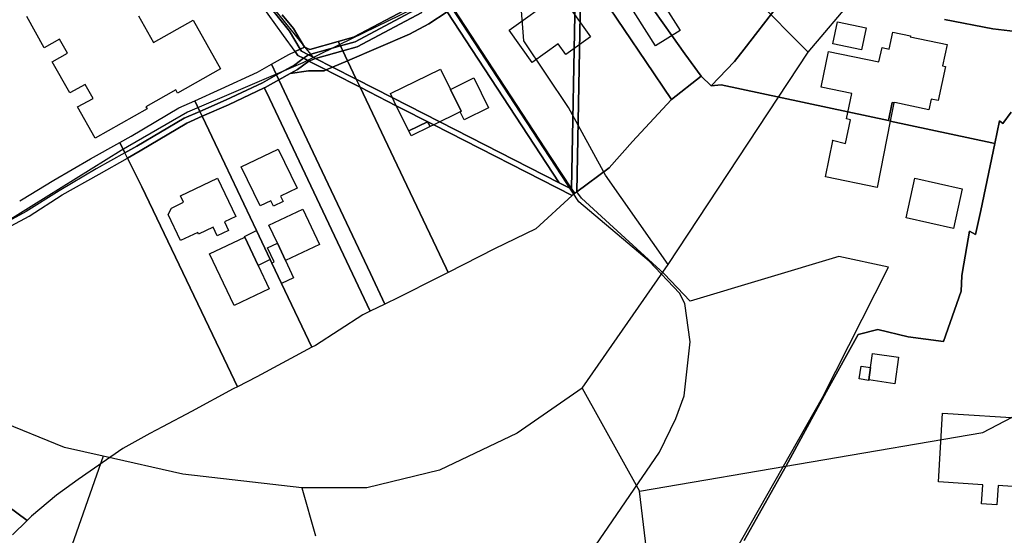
# Model space of a CAD drawing. Extents: x 577960 to 582939, y 6017202 to 6023066.
# Tile 117 of 217: x 579558 to 579767, y 6021221 to 6021331. Entities that reach past the tile are written whole.
import ezdxf

# ---------------------------------------------------------------- set-up
doc = ezdxf.new("R2010")
doc.units = 0
doc.header["$MEASUREMENT"] = 0
doc.linetypes.add('D', pattern=[0])
for name, color, linetype in [('LI__FLUR', 7, 'D'), ('LI__GEB', 7, 'Continuous'), ('LI__STRASSE', 7, 'Continuous')]:
    doc.layers.add(name, color=color, linetype=linetype)

msp = doc.modelspace()

# ---------------------------------------------------------------- linework, layer by layer
at = {"layer": 'LI__FLUR', "color": 8, "linetype": 'D', "true_color": 0x808080}
for p, q in [((579674.676, 6021294.561), (579675.563, 6021343.654)), ((579675.563, 6021343.654), (579674.676, 6021294.561)), ((579676.668, 6021342.011), (579675.813, 6021293.929)), ((579675.813, 6021293.929), (579676.668, 6021342.011)), ((579676.668, 6021342.011), (579690.443, 6021321.598)), ((579690.443, 6021321.598), (579676.668, 6021342.011)), ((579614.784, 6021328.066), (579609.564, 6021334.597)), ((579609.564, 6021334.597), (579614.784, 6021328.066)), ((579695.941, 6021327.113), (579689.578, 6021336.117)), ((579689.578, 6021336.117), (579695.941, 6021327.113)), ((579613.49, 6021327.158), (579608.634, 6021333.928)), ((579628.37, 6021326.755), (579641.933, 6021333.972)), ((579641.933, 6021333.972), (579628.37, 6021326.755)), ((579642.39, 6021333.083), (579628.743, 6021325.821)), ((579628.743, 6021325.821), (579642.39, 6021333.083)), ((579649.526, 6021332.962), (579670.297, 6021301.25)), ((579670.297, 6021301.25), (579649.526, 6021332.962)), ((579711.306, 6021324.209), (579718.343, 6021333.336)), ((579718.343, 6021333.336), (579711.306, 6021324.209)), ((579613.254, 6021331.561), (579615.609, 6021328.635)), ((579615.609, 6021328.635), (579613.254, 6021331.561)), ((579629.172, 6021324.748), (579642.916, 6021332.061)), ((579642.916, 6021332.061), (579629.172, 6021324.748)), ((579648.268, 6021332.142), (579644.393, 6021329.607)), ((579644.393, 6021329.607), (579648.268, 6021332.142)), ((579672.032, 6021295.86), (579648.268, 6021332.142)), ((579648.268, 6021332.142), (579672.032, 6021295.86)), ((579753.839, 6021330.556), (579764.066, 6021328.546)), ((579764.066, 6021328.546), (579753.839, 6021330.556)), ((579617.029, 6021324.219), (579614.784, 6021328.066)), ((579614.784, 6021328.066), (579617.029, 6021324.219)), ((579615.609, 6021328.635), (579617.951, 6021324.651)), ((579617.951, 6021324.651), (579615.609, 6021328.635)), ((579644.393, 6021329.607), (579640.264, 6021327.412)), ((579640.264, 6021327.412), (579644.393, 6021329.607)), ((579764.066, 6021328.546), (579778.68, 6021326.806)), ((579778.68, 6021326.806), (579764.066, 6021328.546)), ((579615.97, 6021323.723), (579613.49, 6021327.158)), ((579625.147, 6021325.859), (579628.37, 6021326.755)), ((579628.37, 6021326.755), (579625.147, 6021325.859)), ((579640.264, 6021327.412), (579627.091, 6021321.774)), ((579627.091, 6021321.774), (579640.264, 6021327.412)), ((579698.689, 6021323.225), (579695.941, 6021327.113)), ((579695.941, 6021327.113), (579698.689, 6021323.225)), ((579617.029, 6021324.219), (579615.97, 6021323.723)), ((579615.97, 6021323.723), (579617.029, 6021324.219)), ((579617.951, 6021324.651), (579617.029, 6021324.219)), ((579617.029, 6021324.219), (579617.951, 6021324.651)), ((579617.332, 6021323.801), (579617.029, 6021324.219)), ((579617.029, 6021324.219), (579617.332, 6021323.801)), ((579617.951, 6021324.651), (579619.093, 6021324.171)), ((579619.093, 6021324.171), (579617.951, 6021324.651)), ((579625.584, 6021324.941), (579618.799, 6021323.051)), ((579618.799, 6021323.051), (579625.584, 6021324.941)), ((579619.093, 6021324.171), (579625.147, 6021325.859)), ((579625.147, 6021325.859), (579619.093, 6021324.171)), ((579620.311, 6021322.279), (579626.085, 6021323.887)), ((579626.085, 6021323.887), (579620.311, 6021322.279)), ((579625.584, 6021324.941), (579625.147, 6021325.859)), ((579625.147, 6021325.859), (579625.584, 6021324.941)), ((579628.743, 6021325.821), (579625.584, 6021324.941)), ((579625.584, 6021324.941), (579628.743, 6021325.821)), ((579625.584, 6021324.941), (579626.085, 6021323.887)), ((579626.085, 6021323.887), (579625.584, 6021324.941)), ((579626.085, 6021323.887), (579629.172, 6021324.748)), ((579629.172, 6021324.748), (579626.085, 6021323.887)), ((579627.091, 6021321.774), (579626.085, 6021323.887)), ((579626.085, 6021323.887), (579627.091, 6021321.774)), ((579709.286, 6021321.601), (579711.306, 6021324.209)), ((579711.306, 6021324.209), (579709.286, 6021321.601)), ((579610.934, 6021321.026), (579614.681, 6021323.119)), ((579614.681, 6021323.119), (579615.97, 6021323.723)), ((579617.758, 6021322.292), (579615.9, 6021320.937)), ((579615.9, 6021320.937), (579617.758, 6021322.292)), ((579615.97, 6021323.723), (579616.562, 6021322.903)), ((579616.562, 6021322.903), (579615.97, 6021323.723)), ((579616.562, 6021322.903), (579617.758, 6021322.292)), ((579617.758, 6021322.292), (579616.562, 6021322.903)), ((579618.799, 6021323.051), (579617.332, 6021323.801)), ((579617.332, 6021323.801), (579618.799, 6021323.051)), ((579617.758, 6021322.292), (579618.799, 6021323.051)), ((579618.799, 6021323.051), (579617.758, 6021322.292)), ((579617.758, 6021322.292), (579618.17, 6021322.082)), ((579618.17, 6021322.082), (579617.758, 6021322.292)), ((579618.17, 6021322.082), (579618.904, 6021321.707)), ((579618.904, 6021321.707), (579618.17, 6021322.082)), ((579618.799, 6021323.051), (579619.691, 6021322.596)), ((579619.691, 6021322.596), (579618.799, 6021323.051)), ((579620.311, 6021322.279), (579618.904, 6021321.707)), ((579618.904, 6021321.707), (579620.311, 6021322.279)), ((579619.691, 6021322.596), (579620.311, 6021322.279)), ((579620.311, 6021322.279), (579619.691, 6021322.596)), ((579620.311, 6021322.279), (579623.94, 6021320.425)), ((579623.94, 6021320.425), (579620.311, 6021322.279)), ((579627.091, 6021321.774), (579623.94, 6021320.425)), ((579623.94, 6021320.425), (579627.091, 6021321.774)), ((579628.939, 6021317.89), (579627.091, 6021321.774)), ((579627.091, 6021321.774), (579628.939, 6021317.89)), ((579702.179, 6021318.512), (579698.689, 6021323.225)), ((579698.689, 6021323.225), (579702.179, 6021318.512)), ((579607.974, 6021319.367), (579610.934, 6021321.026)), ((579612.008, 6021318.758), (579610.934, 6021321.026)), ((579610.934, 6021321.026), (579612.008, 6021318.758)), ((579615.9, 6021320.937), (579612.008, 6021318.758)), ((579612.008, 6021318.758), (579615.9, 6021320.937)), ((579616.461, 6021319.934), (579614.939, 6021319.057)), ((579614.939, 6021319.057), (579616.461, 6021319.934)), ((579618.904, 6021321.707), (579616.461, 6021319.934)), ((579616.461, 6021319.934), (579618.904, 6021321.707)), ((579622.157, 6021319.662), (579618.843, 6021319.621)), ((579618.843, 6021319.621), (579622.157, 6021319.662)), ((579622.565, 6021319.837), (579618.904, 6021321.707)), ((579618.904, 6021321.707), (579622.565, 6021319.837)), ((579622.565, 6021319.837), (579622.157, 6021319.662)), ((579622.157, 6021319.662), (579622.565, 6021319.837)), ((579622.565, 6021319.837), (579623.94, 6021320.425)), ((579623.94, 6021320.425), (579622.565, 6021319.837)), ((579623.896, 6021319.156), (579622.565, 6021319.837)), ((579622.565, 6021319.837), (579623.896, 6021319.156)), ((579623.94, 6021320.425), (579628.939, 6021317.89)), ((579628.939, 6021317.89), (579623.94, 6021320.425)), ((579690.443, 6021321.598), (579695.891, 6021313.524)), ((579695.891, 6021313.524), (579690.443, 6021321.598)), ((579704.308, 6021316.483), (579709.286, 6021321.601)), ((579709.286, 6021321.601), (579704.308, 6021316.483)), ((579600.287, 6021315.796), (579607.974, 6021319.367)), ((579609.082, 6021317.12), (579612.008, 6021318.758)), ((579612.008, 6021318.758), (579609.082, 6021317.12)), ((579612.5, 6021317.72), (579609.594, 6021316.106)), ((579609.594, 6021316.106), (579612.5, 6021317.72)), ((579612.008, 6021318.758), (579612.5, 6021317.72)), ((579612.5, 6021317.72), (579612.008, 6021318.758)), ((579614.939, 6021319.057), (579612.5, 6021317.72)), ((579612.5, 6021317.72), (579614.939, 6021319.057)), ((579612.5, 6021317.72), (579615.982, 6021310.366)), ((579615.982, 6021310.366), (579612.5, 6021317.72)), ((579618.843, 6021319.621), (579614.939, 6021319.057)), ((579614.939, 6021319.057), (579618.843, 6021319.621)), ((579629.763, 6021316.158), (579623.896, 6021319.156)), ((579623.896, 6021319.156), (579629.763, 6021316.158)), ((579629.763, 6021316.158), (579628.939, 6021317.89)), ((579628.939, 6021317.89), (579636.602, 6021313.972)), ((579636.602, 6021313.972), (579628.939, 6021317.89)), ((579628.939, 6021317.89), (579629.763, 6021316.158)), ((579695.891, 6021313.524), (579702.179, 6021318.512)), ((579702.179, 6021318.512), (579695.891, 6021313.524)), ((579702.179, 6021318.512), (579704.308, 6021316.483)), ((579704.308, 6021316.483), (579702.179, 6021318.512)), ((579594.67, 6021313.287), (579600.287, 6021315.796)), ((579601.327, 6021313.487), (579609.082, 6021317.12)), ((579609.082, 6021317.12), (579601.327, 6021313.487)), ((579609.444, 6021316.036), (579601.807, 6021312.428)), ((579601.807, 6021312.428), (579609.444, 6021316.036)), ((579609.594, 6021316.106), (579609.444, 6021316.036)), ((579609.444, 6021316.036), (579609.594, 6021316.106)), ((579609.444, 6021316.036), (579609.874, 6021315.126)), ((579609.874, 6021315.126), (579609.444, 6021316.036)), ((579637.461, 6021312.225), (579629.763, 6021316.158)), ((579636.945, 6021301.064), (579629.763, 6021316.158)), ((579629.763, 6021316.158), (579637.461, 6021312.225)), ((579629.763, 6021316.158), (579636.945, 6021301.064)), ((579706.427, 6021316.673), (579704.308, 6021316.483)), ((579704.308, 6021316.483), (579706.427, 6021316.673)), ((579741.914, 6021309.055), (579706.427, 6021316.673)), ((579706.427, 6021316.673), (579741.914, 6021309.055)), ((579595.759, 6021310.998), (579601.327, 6021313.487)), ((579601.327, 6021313.487), (579595.759, 6021310.998)), ((579609.874, 6021315.126), (579631.925, 6021268.574)), ((579631.925, 6021268.574), (579609.874, 6021315.126)), ((579636.602, 6021313.972), (579646.71, 6021308.805)), ((579646.71, 6021308.805), (579636.602, 6021313.972)), ((579687.607, 6021304.623), (579695.819, 6021313.465)), ((579695.819, 6021313.465), (579687.607, 6021304.623)), ((579695.819, 6021313.465), (579695.891, 6021313.524)), ((579695.891, 6021313.524), (579695.819, 6021313.465)), ((579581.195, 6021305.771), (579591.271, 6021311.768)), ((579591.271, 6021311.768), (579594.67, 6021313.287)), ((579595.759, 6021310.998), (579594.67, 6021313.287)), ((579594.67, 6021313.287), (579595.759, 6021310.998)), ((579601.807, 6021312.428), (579596.239, 6021309.989)), ((579596.239, 6021309.989), (579601.807, 6021312.428)), ((579645.407, 6021308.165), (579637.461, 6021312.225)), ((579637.461, 6021312.225), (579645.407, 6021308.165)), ((579592.45, 6021309.599), (579582.354, 6021303.612)), ((579582.354, 6021303.612), (579592.45, 6021309.599)), ((579595.759, 6021310.998), (579592.45, 6021309.599)), ((579592.45, 6021309.599), (579595.759, 6021310.998)), ((579592.97, 6021308.519), (579596.239, 6021309.989)), ((579596.239, 6021309.989), (579592.97, 6021308.519)), ((579596.239, 6021309.989), (579595.759, 6021310.998)), ((579595.759, 6021310.998), (579596.239, 6021309.989)), ((579596.239, 6021309.989), (579599.707, 6021302.692)), ((579599.707, 6021302.692), (579596.239, 6021309.989)), ((579615.982, 6021310.366), (579632.001, 6021276.54)), ((579632.001, 6021276.54), (579615.982, 6021310.366)), ((579768.004, 6021310.883), (579766.245, 6021308.444)), ((579766.245, 6021308.444), (579768.004, 6021310.883)), ((579583.124, 6021302.632), (579592.97, 6021308.519)), ((579592.97, 6021308.519), (579583.124, 6021302.632)), ((579674.789, 6021293.161), (579645.407, 6021308.165)), ((579645.407, 6021308.165), (579674.789, 6021293.161)), ((579646.71, 6021308.805), (579672.032, 6021295.86)), ((579672.032, 6021295.86), (579646.71, 6021308.805)), ((579742.294, 6021308.975), (579741.914, 6021309.055)), ((579741.914, 6021309.055), (579742.294, 6021308.975)), ((579763.875, 6021304.346), (579742.294, 6021308.975)), ((579742.294, 6021308.975), (579763.875, 6021304.346)), ((579765.525, 6021309.004), (579764.515, 6021304.206)), ((579764.515, 6021304.206), (579765.525, 6021309.004)), ((579766.245, 6021308.444), (579765.525, 6021309.004)), ((579765.525, 6021309.004), (579766.245, 6021308.444)), ((579578.775, 6021304.421), (579581.195, 6021305.771)), ((579572.518, 6021300.903), (579578.775, 6021304.421)), ((579579.865, 6021302.222), (579578.775, 6021304.421)), ((579578.775, 6021304.421), (579579.865, 6021302.222)), ((579582.354, 6021303.612), (579579.865, 6021302.222)), ((579579.865, 6021302.222), (579582.354, 6021303.612)), ((579682.638, 6021299.047), (579687.607, 6021304.623)), ((579687.607, 6021304.623), (579682.638, 6021299.047)), ((579764.515, 6021304.206), (579761.516, 6021289.992)), ((579761.516, 6021289.992), (579764.515, 6021304.206)), ((579764.515, 6021304.206), (579763.875, 6021304.346)), ((579763.875, 6021304.346), (579764.515, 6021304.206)), ((579564.781, 6021296.375), (579572.518, 6021300.903)), ((579579.865, 6021302.222), (579573.727, 6021298.794)), ((579574.367, 6021297.714), (579580.415, 6021301.113)), ((579580.415, 6021301.113), (579579.865, 6021302.222)), ((579580.415, 6021301.113), (579583.124, 6021302.632)), ((579583.124, 6021302.632), (579580.415, 6021301.113)), ((579583.454, 6021294.985), (579580.415, 6021301.113)), ((579580.415, 6021301.113), (579583.454, 6021294.985)), ((579599.707, 6021302.692), (579607.794, 6021285.678)), ((579607.794, 6021285.678), (579599.707, 6021302.692)), ((579648.07, 6021277.686), (579636.945, 6021301.064)), ((579636.945, 6021301.064), (579648.07, 6021277.686)), ((579670.297, 6021301.25), (579674.676, 6021294.561)), ((579674.676, 6021294.561), (579670.297, 6021301.25)), ((579573.727, 6021298.794), (579565.9, 6021294.106)), ((579675.813, 6021293.929), (579682.638, 6021299.047)), ((579682.638, 6021299.047), (579675.813, 6021293.929)), ((579566.5, 6021293.296), (579574.367, 6021297.714)), ((579557.886, 6021292.212), (579564.781, 6021296.375)), ((579601.596, 6021256.98), (579583.454, 6021294.985)), ((579583.454, 6021294.985), (579601.596, 6021256.98)), ((579674.726, 6021294.484), (579672.032, 6021295.86)), ((579672.032, 6021295.86), (579674.726, 6021294.484)), ((579565.9, 6021294.106), (579558.863, 6021289.728)), ((579559.492, 6021288.778), (579566.5, 6021293.296)), ((579674.789, 6021293.161), (579667.116, 6021286.08)), ((579674.676, 6021294.561), (579674.726, 6021294.484)), ((579674.726, 6021294.484), (579674.676, 6021294.561)), ((579674.726, 6021294.484), (579675.326, 6021293.568)), ((579675.326, 6021293.568), (579674.726, 6021294.484)), ((579675.326, 6021293.568), (579674.789, 6021293.161)), ((579675.813, 6021293.929), (579675.326, 6021293.568)), ((579676.808, 6021292.613), (579675.813, 6021293.929)), ((579681.896, 6021287.935), (579676.808, 6021292.613)), ((579557.513, 6021291.987), (579557.886, 6021292.212)), ((579558.863, 6021289.728), (579547.637, 6021283.681)), ((579548.237, 6021282.711), (579559.492, 6021288.778)), ((579761.516, 6021289.992), (579760.437, 6021284.864)), ((579760.437, 6021284.864), (579761.516, 6021289.992)), ((579694.351, 6021276.479), (579681.896, 6021287.935)), ((579607.794, 6021285.678), (579610.713, 6021279.54)), ((579610.713, 6021279.54), (579607.794, 6021285.678)), ((579667.116, 6021286.08), (579658.323, 6021281.845)), ((579759.127, 6021285.603), (579757.668, 6021277.027)), ((579757.668, 6021277.027), (579759.127, 6021285.603)), ((579760.437, 6021284.864), (579759.127, 6021285.603)), ((579759.127, 6021285.603), (579760.437, 6021284.864)), ((579658.323, 6021281.845), (579648.499, 6021276.784)), ((579731.397, 6021280.206), (579699.829, 6021270.721)), ((579741.944, 6021277.897), (579731.397, 6021280.206)), ((579610.713, 6021279.54), (579611.073, 6021278.781)), ((579611.073, 6021278.781), (579610.713, 6021279.54)), ((579611.073, 6021278.781), (579613.112, 6021274.482)), ((579613.112, 6021274.482), (579611.073, 6021278.781)), ((579727.919, 6021250.239), (579741.944, 6021277.897)), ((579632.001, 6021276.54), (579635.057, 6021270.086)), ((579635.057, 6021270.086), (579632.001, 6021276.54)), ((579648.499, 6021276.784), (579646.367, 6021275.692)), ((579648.499, 6021276.784), (579648.07, 6021277.686)), ((579648.07, 6021277.686), (579648.499, 6021276.784)), ((579699.829, 6021270.721), (579694.351, 6021276.479)), ((579757.498, 6021276.057), (579757.378, 6021272.799)), ((579757.378, 6021272.799), (579757.498, 6021276.057)), ((579757.668, 6021277.027), (579757.498, 6021276.057)), ((579757.498, 6021276.057), (579757.668, 6021277.027)), ((579613.112, 6021274.482), (579619.559, 6021260.928)), ((579619.559, 6021260.928), (579613.112, 6021274.482)), ((579646.367, 6021275.692), (579637.935, 6021271.452)), ((579757.378, 6021272.799), (579753.629, 6021262.153)), ((579753.629, 6021262.153), (579757.378, 6021272.799)), ((579635.057, 6021270.086), (579631.925, 6021268.574)), ((579637.935, 6021271.452), (579635.057, 6021270.086)), ((579630.365, 6021267.815), (579620.289, 6021261.298)), ((579631.925, 6021268.574), (579630.365, 6021267.815)), ((579735.476, 6021263.603), (579728.728, 6021251.328)), ((579728.728, 6021251.328), (579735.476, 6021263.603)), ((579739.654, 6021264.682), (579735.476, 6021263.603)), ((579735.476, 6021263.603), (579739.654, 6021264.682)), ((579746.112, 6021263.083), (579739.654, 6021264.682)), ((579739.654, 6021264.682), (579746.112, 6021263.083)), ((579620.289, 6021261.298), (579619.559, 6021260.928)), ((579753.629, 6021262.153), (579746.112, 6021263.083)), ((579746.112, 6021263.083), (579753.629, 6021262.153)), ((579619.559, 6021260.928), (579607.844, 6021254.591)), ((579603.725, 6021252.512), (579601.596, 6021256.98)), ((579601.596, 6021256.98), (579603.725, 6021252.512)), ((579607.844, 6021254.591), (579603.725, 6021252.512)), ((579602.816, 6021252.062), (579594.019, 6021247.234)), ((579603.725, 6021252.512), (579602.816, 6021252.062)), ((579728.728, 6021251.328), (579720.191, 6021235.705)), ((579720.191, 6021235.705), (579728.728, 6021251.328)), ((579709.315, 6021217.402), (579727.919, 6021250.239)), ((579594.019, 6021247.234), (579587.801, 6021243.975)), ((579585.122, 6021242.576), (579579.444, 6021239.398)), ((579587.801, 6021243.975), (579585.122, 6021242.576)), ((579579.444, 6021239.398), (579569.898, 6021232.781)), ((579720.191, 6021235.705), (579711.284, 6021219.821)), ((579711.284, 6021219.821), (579720.191, 6021235.705)), ((579569.898, 6021232.781), (579565.349, 6021229.492)), ((579550.064, 6021230.771), (579559.102, 6021224.104)), ((579559.102, 6021224.104), (579550.064, 6021230.771)), ((579565.349, 6021229.492), (579560.031, 6021225.004)), ((579559.102, 6021224.104), (579555.963, 6021221.066)), ((579560.031, 6021225.004), (579559.102, 6021224.104))]:
    msp.add_line(p, q, dxfattribs=at)
at = {"layer": 'LI__GEB', "color": 5, "linetype": 'D', "true_color": 0x0000ff}
for p, q in [((579692.488, 6021324.93), (579683.738, 6021338.772)), ((579692.299, 6021336.791), (579697.71, 6021328.232)), ((579661.422, 6021328.242), (579671.957, 6021335.842)), ((579674.561, 6021332.6), (579678.68, 6021326.892)), ((579562.726, 6021324.516), (579559.015, 6021331.153)), ((579582.753, 6021331.304), (579585.942, 6021325.635)), ((579585.942, 6021325.635), (579594.373, 6021330.388)), ((579594.373, 6021330.388), (579600.159, 6021320.074)), ((579666.338, 6021321.427), (579661.422, 6021328.242)), ((579697.71, 6021328.232), (579692.488, 6021324.93)), ((579730.138, 6021325.368), (579731.108, 6021330.016)), ((579731.108, 6021330.016), (579737.186, 6021328.757)), ((579737.186, 6021328.757), (579736.226, 6021324.099)), ((579565.997, 6021326.367), (579562.726, 6021324.516)), ((579567.667, 6021323.395), (579565.997, 6021326.367)), ((579678.68, 6021326.892), (579673.458, 6021323.124)), ((579742.104, 6021324.268), (579742.864, 6021327.867)), ((579742.864, 6021327.867), (579746.592, 6021327.077)), ((579746.592, 6021327.077), (579746.542, 6021326.837)), ((579746.542, 6021326.837), (579754.369, 6021325.218)), ((579671.826, 6021325.386), (579666.338, 6021321.427)), ((579673.458, 6021323.124), (579671.826, 6021325.386)), ((579736.226, 6021324.099), (579730.138, 6021325.368)), ((579739.925, 6021321.53), (579740.584, 6021324.588)), ((579740.584, 6021324.588), (579742.104, 6021324.268)), ((579754.369, 6021325.218), (579753.43, 6021320.689)), ((579564.403, 6021321.55), (579567.667, 6021323.395)), ((579727.629, 6021316.152), (579729.209, 6021323.749)), ((579729.209, 6021323.749), (579739.925, 6021321.53)), ((579568.126, 6021314.941), (579564.403, 6021321.55)), ((579600.159, 6021320.074), (579591.002, 6021314.922)), ((579636.201, 6021314.789), (579646.848, 6021320.019)), ((579646.848, 6021320.019), (579648.97, 6021315.699)), ((579754.069, 6021320.55), (579752.52, 6021313.342)), ((579753.43, 6021320.689), (579754.069, 6021320.55)), ((579648.97, 6021315.699), (579653.928, 6021318.134)), ((579653.928, 6021318.134), (579657.061, 6021311.758)), ((579571.392, 6021316.76), (579568.126, 6021314.941)), ((579573.082, 6021313.788), (579571.392, 6021316.76)), ((579590.639, 6021315.566), (579584.325, 6021312)), ((579591.002, 6021314.922), (579590.639, 6021315.566)), ((579651.255, 6021311.047), (579648.97, 6021315.699)), ((579648.97, 6021315.699), (579651.255, 6021311.047)), ((579734.167, 6021314.802), (579727.629, 6021316.152)), ((579569.789, 6021311.954), (579573.082, 6021313.788)), ((579637.461, 6021312.225), (579636.201, 6021314.789)), ((579733.037, 6021309.425), (579734.167, 6021314.802)), ((579751, 6021313.622), (579750.521, 6021311.383)), ((579752.52, 6021313.342), (579751, 6021313.622)), ((579573.512, 6021305.358), (579569.789, 6021311.954)), ((579584.57, 6021311.565), (579573.512, 6021305.358)), ((579584.325, 6021312), (579584.57, 6021311.565)), ((579640.099, 6021306.856), (579637.461, 6021312.225)), ((579657.061, 6021311.758), (579651.898, 6021309.222)), ((579742.744, 6021312.903), (579741.914, 6021309.055)), ((579743.103, 6021312.823), (579742.744, 6021312.903)), ((579743.263, 6021312.883), (579743.103, 6021312.823)), ((579750.521, 6021311.383), (579743.263, 6021312.883)), ((579651.054, 6021310.94), (579645.407, 6021308.165)), ((579651.054, 6021310.94), (579651.255, 6021311.047)), ((579651.255, 6021311.047), (579651.054, 6021310.94)), ((579651.898, 6021309.222), (579651.054, 6021310.94)), ((579732.837, 6021304.197), (579733.887, 6021309.245)), ((579733.887, 6021309.245), (579733.037, 6021309.425)), ((579644.105, 6021308.824), (579640.099, 6021306.856)), ((579644.619, 6021307.778), (579644.105, 6021308.824)), ((579645.407, 6021308.165), (579644.619, 6021307.778)), ((579742.294, 6021308.975), (579739.515, 6021294.83)), ((579741.914, 6021309.055), (579742.294, 6021308.975)), ((579604.546, 6021299.223), (579612.373, 6021303.021)), ((579612.373, 6021303.021), (579616.391, 6021294.734)), ((579728.579, 6021297.11), (579730.148, 6021304.757)), ((579730.148, 6021304.757), (579730.078, 6021304.897)), ((579730.078, 6021304.897), (579732.837, 6021304.197)), ((579608.564, 6021290.936), (579604.546, 6021299.223)), ((579591.62, 6021293.106), (579599.497, 6021296.854)), ((579599.497, 6021296.854), (579603.366, 6021288.697)), ((579739.515, 6021294.83), (579728.579, 6021297.11)), ((579745.672, 6021288.433), (579747.562, 6021296.829)), ((579747.562, 6021296.829), (579757.608, 6021294.55)), ((579616.391, 6021294.734), (579612.862, 6021293.015)), ((579592.28, 6021291.706), (579591.62, 6021293.106)), ((579612.862, 6021293.015), (579613.412, 6021291.875)), ((579757.608, 6021294.55), (579755.708, 6021286.163)), ((579589.001, 6021289.137), (579589.741, 6021290.487)), ((579589.741, 6021290.487), (579592.28, 6021291.706)), ((579610.813, 6021292.025), (579608.564, 6021290.936)), ((579611.363, 6021290.876), (579610.813, 6021292.025)), ((579613.412, 6021291.875), (579611.363, 6021290.876)), ((579591.63, 6021283.559), (579589.001, 6021289.137)), ((579603.366, 6021288.697), (579600.977, 6021287.558)), ((579610.413, 6021286.828), (579617.631, 6021290.236)), ((579617.631, 6021290.236), (579621.149, 6021282.739)), ((579755.708, 6021286.163), (579745.672, 6021288.433)), ((579598.578, 6021286.418), (579595.479, 6021284.959)), ((579599.447, 6021284.589), (579598.578, 6021286.418)), ((579600.977, 6021287.558), (579601.846, 6021285.728)), ((579612.212, 6021282.999), (579610.413, 6021286.828)), ((579595.309, 6021285.309), (579591.63, 6021283.559)), ((579595.479, 6021284.959), (579595.309, 6021285.309)), ((579597.808, 6021280.76), (579605.275, 6021284.309)), ((579601.846, 6021285.728), (579599.447, 6021284.589)), ((579605.215, 6021284.439), (579607.794, 6021285.678)), ((579605.275, 6021284.309), (579605.215, 6021284.439)), ((579605.275, 6021284.309), (579608.114, 6021278.301)), ((579608.114, 6021278.301), (579605.275, 6021284.309)), ((579607.794, 6021285.678), (579610.713, 6021279.54)), ((579610.153, 6021282.03), (579612.212, 6021282.999)), ((579612.212, 6021282.999), (579613.932, 6021279.33)), ((579613.932, 6021279.33), (579612.212, 6021282.999)), ((579621.149, 6021282.739), (579613.932, 6021279.33)), ((579603.016, 6021269.755), (579597.808, 6021280.76)), ((579611.563, 6021279.021), (579610.153, 6021282.03)), ((579610.713, 6021279.54), (579608.114, 6021278.301)), ((579608.114, 6021278.301), (579610.483, 6021273.293)), ((579611.073, 6021278.781), (579611.563, 6021279.021)), ((579613.112, 6021274.482), (579611.073, 6021278.781)), ((579613.932, 6021279.33), (579615.641, 6021275.682)), ((579615.641, 6021275.682), (579613.112, 6021274.482)), ((579610.483, 6021273.293), (579603.016, 6021269.755)), ((579738.145, 6021256.616), (579738.575, 6021259.595)), ((579738.575, 6021259.595), (579744.093, 6021258.805)), ((579744.093, 6021258.805), (579743.283, 6021253.147)), ((579735.726, 6021254.157), (579736.125, 6021256.906)), ((579736.125, 6021256.906), (579738.145, 6021256.616)), ((579738.145, 6021256.616), (579737.765, 6021253.947)), ((579737.765, 6021253.947), (579738.145, 6021256.616)), ((579737.755, 6021253.857), (579735.726, 6021254.157)), ((579737.765, 6021253.947), (579737.755, 6021253.857)), ((579743.283, 6021253.147), (579737.765, 6021253.947)), ((579752.529, 6021232.285), (579753.429, 6021246.869)), ((579753.429, 6021246.869), (579775.511, 6021245.499)), ((579761.956, 6021231.705), (579752.529, 6021232.285)), ((579761.706, 6021227.617), (579761.956, 6021231.705)), ((579765.224, 6021231.495), (579764.974, 6021227.417)), ((579774.621, 6021230.915), (579765.224, 6021231.495)), ((579764.974, 6021227.417), (579761.706, 6021227.617))]:
    msp.add_line(p, q, dxfattribs=at)
at = {"layer": 'LI__GEB', "color": 5, "linetype": 'D', "true_color": 0x0100ff}
for p, q in [((579741.914, 6021309.055), (579742.744, 6021312.903)), ((579743.103, 6021312.823), (579742.294, 6021308.975)), ((579742.744, 6021312.903), (579743.103, 6021312.823)), ((579640.099, 6021306.856), (579644.105, 6021308.824)), ((579644.619, 6021307.778), (579640.613, 6021305.81)), ((579644.105, 6021308.824), (579644.619, 6021307.778)), ((579742.294, 6021308.975), (579741.914, 6021309.055)), ((579640.613, 6021305.81), (579640.099, 6021306.856))]:
    msp.add_line(p, q, dxfattribs=at)
at = {"layer": 'LI__STRASSE', "color": 251, "linetype": 'D', "true_color": 0x646464}
for p, q in [((579664.565, 6021326.02), (579661.106, 6021370.085)), ((579724.882, 6021323.592), (579745.465, 6021347.952)), ((579710.39, 6021338.26), (579724.882, 6021323.592)), ((579674.023, 6021311.834), (579664.565, 6021326.02)), ((579695.192, 6021278.471), (579724.882, 6021323.592)), ((579681.836, 6021297.442), (579674.023, 6021311.834)), ((579695.192, 6021278.471), (579681.836, 6021297.442)), ((579676.899, 6021252.223), (579695.192, 6021278.471)), ((579676.899, 6021252.223), (579663.104, 6021242.628)), ((579676.899, 6021252.223), (579689.073, 6021230.318)), ((579761.968, 6021242.824), (579777.442, 6021250.921)), ((579567.06, 6021239.581), (579547.747, 6021247.438)), ((579663.104, 6021242.628), (579646.651, 6021234.811)), ((579689.073, 6021230.318), (579761.968, 6021242.824)), ((579575.226, 6021237.741), (579567.06, 6021239.581)), ((579575.226, 6021237.741), (579559.138, 6021191.947)), ((579592.13, 6021233.933), (579575.226, 6021237.741)), ((579646.651, 6021234.811), (579631.225, 6021231.013)), ((579617.416, 6021231.004), (579592.13, 6021233.933)), ((579631.225, 6021231.013), (579617.416, 6021231.004)), ((579617.416, 6021231.004), (579620.327, 6021220.817)), ((579695.991, 6021173.185), (579689.073, 6021230.318))]:
    msp.add_line(p, q, dxfattribs=at)
at = {"layer": 'LI__STRASSE', "color": 251, "linetype": 'D', "true_color": 0x656464}
for p, q in [((579619.92, 6021322.469), (579597.466, 6021350.359)), ((579647.39, 6021335.927), (579625.347, 6021325.128)), ((579676.208, 6021291.834), (579647.39, 6021335.927)), ((579625.347, 6021325.128), (579619.92, 6021322.469)), ((579619.92, 6021322.469), (579617.641, 6021321.353)), ((579617.641, 6021321.353), (579593.15, 6021310.848)), ((579593.15, 6021310.848), (579579.085, 6021302.682)), ((579579.085, 6021302.682), (579559.943, 6021290.783)), ((579559.943, 6021290.783), (579526.265, 6021269.847)), ((579691.173, 6021279.218), (579676.208, 6021291.834)), ((579697.61, 6021272.411), (579691.173, 6021279.218)), ((579698.715, 6021270.189), (579697.61, 6021272.411)), ((579699.818, 6021262.051), (579698.715, 6021270.189)), ((579698.577, 6021250.602), (579699.818, 6021262.051)), ((579696.783, 6021245.775), (579698.577, 6021250.602)), ((579693.335, 6021238.602), (579696.783, 6021245.775)), ((579663.404, 6021195.016), (579693.335, 6021238.602))]:
    msp.add_line(p, q, dxfattribs=at)

doc.saveas('drawing.dxf')
